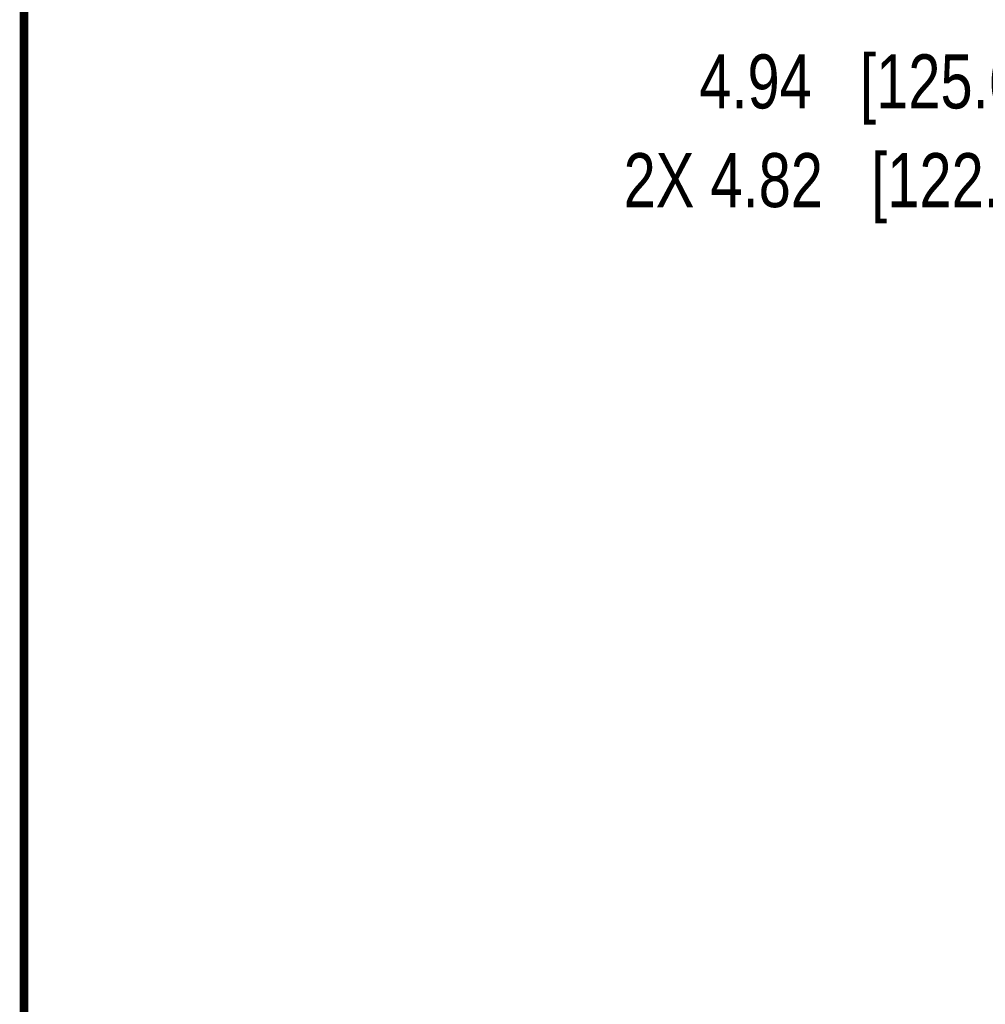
# Model space of a CAD drawing. Header units: inches. Extents: x 0.2 to 16.8, y 0.2 to 10.8.
# Tile 8 of 23: x 0.2 to 2.5, y 6 to 8.3. Entities that reach past the tile are written whole.
import ezdxf

# ---------------------------------------------------------------- set-up
doc = ezdxf.new("R2010")
doc.units = ezdxf.units.IN
doc.header["$LTSCALE"] = 0.935
doc.header["$MEASUREMENT"] = 0
doc.layers.get('0').update_dxf_attribs({"linetype": 'CONTINUOUS'})
doc.layers.add('DIMENSIONS', color=7, linetype='CONTINUOUS')
doc.styles.get("Standard").update_dxf_attribs({"font": 'txt', "width": 0.8})
doc.dimstyles.new('DIMSTYLE_1', dxfattribs={"dimtxt": 0.125, "dimasz": 0.18, "dimexe": 0.18, "dimexo": 0.0625, "dimgap": 0.09, "dimtad": 0, "dimtih": 1, "dimtoh": 1, "dimzin": 4, "dimdsep": 46, "dimtxsty": 'STANDARD', "dimblk": '_FILLED', "dimblk1": '_FILLED', "dimblk2": '_FILLED', "dimcen": 0.09, "dimadec": 0, "dimazin": 0, "dimtfac": 1, "dimtofl": 0, "dimtmove": 0, "dimatfit": 3, "dimldrblk": '_FILLED', "dimfxl": 1, "dimtolj": 1, "dimtzin": 4, "dimarcsym": 0})

# ---------------------------------------------------------------- blocks, each defined once
blk = doc.blocks.new('*D8')
at = {"layer": 'DIMENSIONS', "color": 2, "linetype": 'CONTINUOUS'}
blk.add_line((3.0957, 7.925), (2.68, 7.925), dxfattribs=at)
at = {"layer": 'DIMENSIONS', "color": 2, "linetype": 'CONTINUOUS', "insert": (2.6175, 7.9875), "char_height": 0.125, "width": 1.525, "attachment_point": 3, "line_spacing_factor": 0.9}
blk.add_mtext('2X 4.82{\\Ftxt.shx;\\W1.000000;\\H0.125000; }[122.5]', dxfattribs=at)
blk = doc.blocks.new('_FILLED')
at = {"color": 0, "linetype": 'BYBLOCK'}
blk.add_solid([(0, 0), (-1, 0.174), (-1, -0.174)], dxfattribs=at)
blk = doc.blocks.new('*D17')
at = {"layer": 'DIMENSIONS', "color": 2, "linetype": 'CONTINUOUS'}
for p, q in [((2.8138, 8.1532), (2.6542, 8.1532)), ((2.9284, 8.0469), (2.8138, 8.1532)), ((3.0482, 8.0469), (2.9284, 8.0469))]:
    blk.add_line(p, q, dxfattribs=at)
at = {"layer": 'DIMENSIONS', "color": 2, "linetype": 'CONTINUOUS', "insert": (2.5917, 8.2157), "char_height": 0.125, "width": 1.225, "attachment_point": 3, "line_spacing_factor": 0.9}
blk.add_mtext('4.94{\\Ftxt.shx;\\W1.000000;\\H0.125000; }[125.6]', dxfattribs=at)

msp = doc.modelspace()

# ---------------------------------------------------------------- linework, layer by layer
at = {"color": 7, "linetype": 'CONTINUOUS', "const_width": 0.02}
msp.add_lwpolyline([(0.25, 10.7586), (0.25, 0.2586)], dxfattribs=at)

# ---------------------------------------------------------------- dimensions: what is measured, and where the dimension line sits
at = {"layer": 'DIMENSIONS', "color": 2, "linetype": 'CONTINUOUS'}
dim = msp.add_ordinate_dim(feature_location=(3.0482, 8.0469), offset=(-0.394, 0.1063), dtype=0, origin=(3.1107, 3.103), dimstyle='DIMSTYLE_1', dxfattribs=at)
dim.commit()
dim.dimension.update_dxf_attribs({"geometry": '*D17', "text_midpoint": (1.7292, 8.1532)})
dim = msp.add_ordinate_dim(feature_location=(3.0957, 7.925), offset=(-0.4156, 0), dtype=0, origin=(3.1582, 3.103), text='2X <>', dimstyle='DIMSTYLE_1', dxfattribs=at)
dim.commit()
dim.dimension.update_dxf_attribs({"geometry": '*D8', "text_midpoint": (1.655, 7.925)})

doc.saveas('drawing.dxf')
